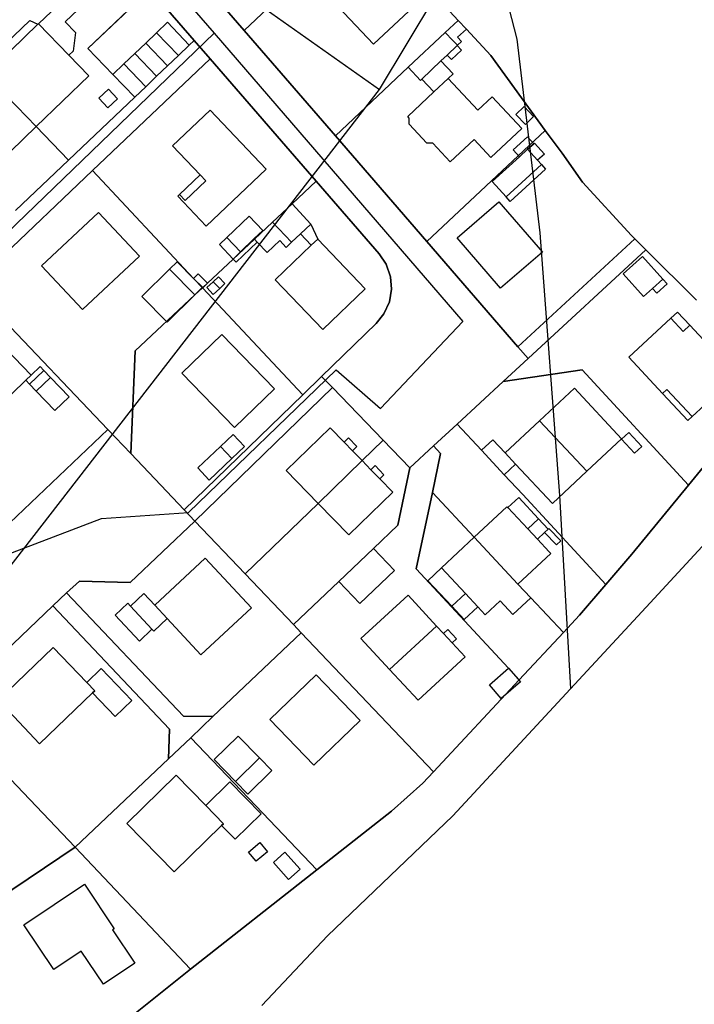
# Model space of a CAD drawing. Extents: x 577960 to 582939, y 6017202 to 6023066.
# Tile 55 of 217: x 578654 to 578766, y 6020582 to 6020746. Entities that reach past the tile are written whole.
import ezdxf

# ---------------------------------------------------------------- set-up
doc = ezdxf.new("R2010")
doc.units = 0
doc.header["$MEASUREMENT"] = 0
doc.linetypes.add('D', pattern=[0])
for name, color, linetype in [('LI__BAHNTR', 7, 'D'), ('LI__FLUR', 7, 'D'), ('LI__GEB', 7, 'Continuous'), ('LI__STRASSE', 7, 'Continuous')]:
    doc.layers.add(name, color=color, linetype=linetype)

msp = doc.modelspace()

# ---------------------------------------------------------------- linework, layer by layer
at = {"layer": 'LI__BAHNTR', "color": 250, "linetype": 'D', "true_color": 0x303030}
for p, q in [((578736.431, 6020742.458), (578729.703, 6020768.485)), ((578740.24, 6020710.27), (578736.431, 6020742.458)), ((578743.539, 6020666.557), (578740.24, 6020710.27)), ((578745.328, 6020634.426), (578743.539, 6020666.557))]:
    msp.add_line(p, q, dxfattribs=at)
at = {"layer": 'LI__FLUR', "color": 8, "linetype": 'D', "true_color": 0x808080}
for p, q in [((578712.05, 6020763.801), (578691.005, 6020743.909)), ((578691.005, 6020743.909), (578712.05, 6020763.801)), ((578691.005, 6020743.909), (578682.938, 6020753.226)), ((578682.938, 6020753.226), (578691.005, 6020743.909)), ((578675.321, 6020750.787), (578664.995, 6020740.94)), ((578664.995, 6020740.94), (578675.321, 6020750.787)), ((578682.708, 6020742.25), (578675.321, 6020750.787)), ((578675.321, 6020750.787), (578682.708, 6020742.25)), ((578726.626, 6020745.586), (578723.812, 6020748.579)), ((578723.812, 6020748.579), (578726.626, 6020745.586)), ((578676.44, 6020743.549), (578678.25, 6020745.279)), ((578678.25, 6020745.279), (578676.44, 6020743.549)), ((578678.25, 6020745.279), (578681.878, 6020741.46)), ((578681.878, 6020741.46), (578678.25, 6020745.279)), ((578724.443, 6020743.609), (578726.626, 6020745.586)), ((578726.626, 6020745.586), (578724.443, 6020743.609)), ((578726.626, 6020745.586), (578727.971, 6020744.158)), ((578727.971, 6020744.158), (578726.626, 6020745.586)), ((578674.621, 6020741.82), (578676.44, 6020743.549)), ((578676.44, 6020743.549), (578674.621, 6020741.82)), ((578680.059, 6020739.731), (578676.44, 6020743.549)), ((578676.44, 6020743.549), (578680.059, 6020739.731)), ((578691.005, 6020743.909), (578706.19, 6020726.366)), ((578706.19, 6020726.366), (578691.005, 6020743.909)), ((578718.285, 6020737.791), (578724.443, 6020743.609)), ((578724.443, 6020743.609), (578718.285, 6020737.791)), ((578727.971, 6020744.158), (578732.05, 6020739.77)), ((578732.05, 6020739.77), (578727.971, 6020744.158)), ((578672.812, 6020740.101), (578674.621, 6020741.82)), ((578674.621, 6020741.82), (578672.812, 6020740.101)), ((578674.621, 6020741.82), (578678.25, 6020738.011)), ((578678.25, 6020738.011), (578674.621, 6020741.82)), ((578681.878, 6020741.46), (578680.059, 6020739.731)), ((578680.059, 6020739.731), (578681.878, 6020741.46)), ((578681.878, 6020741.46), (578682.708, 6020742.25)), ((578682.708, 6020742.25), (578681.878, 6020741.46)), ((578685.337, 6020739.221), (578682.708, 6020742.25)), ((578682.708, 6020742.25), (578685.337, 6020739.221)), ((578664.995, 6020740.94), (578669.163, 6020736.622)), ((578669.163, 6020736.622), (578664.995, 6020740.94)), ((578671.003, 6020738.371), (578672.812, 6020740.101)), ((578672.812, 6020740.101), (578671.003, 6020738.371)), ((578676.441, 6020736.292), (578672.812, 6020740.101)), ((578672.812, 6020740.101), (578676.441, 6020736.292)), ((578680.059, 6020739.731), (578678.25, 6020738.011)), ((578678.25, 6020738.011), (578680.059, 6020739.731)), ((578732.05, 6020739.77), (578741.107, 6020727.305)), ((578741.107, 6020727.305), (578732.05, 6020739.77)), ((578665.775, 6020720.608), (578685.337, 6020739.221)), ((578685.337, 6020739.221), (578665.775, 6020720.608)), ((578669.163, 6020736.622), (578671.003, 6020738.371)), ((578671.003, 6020738.371), (578669.163, 6020736.622)), ((578671.003, 6020738.371), (578674.621, 6020734.563)), ((578674.621, 6020734.563), (578671.003, 6020738.371)), ((578685.337, 6020739.221), (578703.001, 6020718.829)), ((578703.001, 6020718.829), (578685.337, 6020739.221)), ((578669.163, 6020736.622), (578672.812, 6020732.843)), ((578672.812, 6020732.843), (578669.163, 6020736.622)), ((578678.25, 6020738.011), (578676.441, 6020736.292)), ((578676.441, 6020736.292), (578678.25, 6020738.011)), ((578706.19, 6020726.366), (578718.285, 6020737.791)), ((578718.285, 6020737.791), (578706.19, 6020726.366)), ((578656.388, 6020727.916), (578649.081, 6020735.463)), ((578649.081, 6020735.463), (578656.388, 6020727.916)), ((578676.441, 6020736.292), (578674.621, 6020734.563)), ((578674.621, 6020734.563), (578676.441, 6020736.292)), ((578674.621, 6020734.563), (578672.812, 6020732.843)), ((578672.812, 6020732.843), (578674.621, 6020734.563)), ((578672.812, 6020732.843), (578670.603, 6020730.734)), ((578670.603, 6020730.734), (578672.812, 6020732.843)), ((578670.603, 6020730.734), (578661.776, 6020722.338)), ((578661.776, 6020722.338), (578670.603, 6020730.734)), ((578661.776, 6020722.338), (578656.388, 6020727.916)), ((578656.388, 6020727.916), (578661.776, 6020722.338)), ((578721.375, 6020708.832), (578741.107, 6020727.305)), ((578741.107, 6020727.305), (578721.375, 6020708.832)), ((578741.107, 6020727.305), (578743.886, 6020723.496)), ((578743.886, 6020723.496), (578741.107, 6020727.305)), ((578721.375, 6020708.832), (578706.19, 6020726.366)), ((578706.19, 6020726.366), (578721.375, 6020708.832)), ((578743.886, 6020723.496), (578747.305, 6020718.678)), ((578747.305, 6020718.678), (578743.886, 6020723.496)), ((578652.97, 6020713.961), (578661.776, 6020722.338)), ((578661.776, 6020722.338), (578652.97, 6020713.961)), ((578665.775, 6020720.608), (578645.853, 6020701.666)), ((578645.853, 6020701.666), (578665.775, 6020720.608)), ((578682.589, 6020702.675), (578665.775, 6020720.608)), ((578665.775, 6020720.608), (578682.589, 6020702.675)), ((578698.973, 6020715.06), (578703.001, 6020718.829)), ((578703.001, 6020718.829), (578698.973, 6020715.06)), ((578703.001, 6020718.829), (578713.457, 6020706.753)), ((578713.457, 6020706.753), (578703.001, 6020718.829)), ((578747.305, 6020718.678), (578755.422, 6020709.812)), ((578755.422, 6020709.812), (578747.305, 6020718.678)), ((578695.744, 6020712.041), (578698.973, 6020715.06)), ((578698.973, 6020715.06), (578695.744, 6020712.041)), ((578692.705, 6020709.182), (578695.744, 6020712.041)), ((578695.744, 6020712.041), (578692.705, 6020709.182)), ((578689.187, 6020705.894), (578692.705, 6020709.182)), ((578692.705, 6020709.182), (578689.187, 6020705.894)), ((578736.539, 6020691.309), (578721.375, 6020708.832)), ((578721.375, 6020708.832), (578736.539, 6020691.309)), ((578755.982, 6020709.262), (578736.539, 6020691.309)), ((578736.539, 6020691.309), (578755.982, 6020709.262)), ((578755.422, 6020709.812), (578755.982, 6020709.262)), ((578755.982, 6020709.262), (578755.422, 6020709.812)), ((578757.811, 6020707.442), (578755.982, 6020709.262)), ((578755.982, 6020709.262), (578757.811, 6020707.442)), ((578738.239, 6020689.34), (578757.811, 6020707.442)), ((578757.811, 6020707.442), (578738.239, 6020689.34)), ((578757.811, 6020707.442), (578766.258, 6020699.046)), ((578766.258, 6020699.046), (578757.811, 6020707.442)), ((578684.069, 6020701.106), (578689.187, 6020705.894)), ((578689.187, 6020705.894), (578684.069, 6020701.106)), ((578713.457, 6020706.753), (578714.607, 6020705.014)), ((578714.607, 6020705.014), (578713.457, 6020706.753)), ((578714.607, 6020705.014), (578715.357, 6020702.935)), ((578715.357, 6020702.935), (578714.607, 6020705.014)), ((578684.069, 6020701.106), (578682.589, 6020702.675)), ((578682.589, 6020702.675), (578684.069, 6020701.106)), ((578715.357, 6020702.935), (578715.517, 6020700.855)), ((578715.517, 6020700.855), (578715.357, 6020702.935)), ((578682.809, 6020699.936), (578684.069, 6020701.106)), ((578684.069, 6020701.106), (578682.809, 6020699.936)), ((578700.753, 6020683.322), (578684.069, 6020701.106)), ((578684.069, 6020701.106), (578700.753, 6020683.322)), ((578715.517, 6020700.855), (578715.177, 6020698.786)), ((578715.177, 6020698.786), (578715.517, 6020700.855)), ((578672.883, 6020690.63), (578682.809, 6020699.936)), ((578682.809, 6020699.936), (578672.883, 6020690.63)), ((578715.177, 6020698.786), (578714.257, 6020696.787)), ((578714.257, 6020696.787), (578715.177, 6020698.786)), ((578649.022, 6020697.797), (578668.315, 6020677.515)), ((578668.315, 6020677.515), (578649.022, 6020697.797)), ((578714.257, 6020696.787), (578712.958, 6020695.158)), ((578712.958, 6020695.158), (578714.257, 6020696.787)), ((578712.958, 6020695.158), (578703.881, 6020686.361)), ((578703.881, 6020686.361), (578712.958, 6020695.158)), ((578672.123, 6020673.536), (578672.883, 6020690.63)), ((578672.883, 6020690.63), (578672.123, 6020673.536)), ((578738.239, 6020689.34), (578736.539, 6020691.309)), ((578736.539, 6020691.309), (578738.239, 6020689.34)), ((578734.08, 6020685.491), (578738.239, 6020689.34)), ((578738.239, 6020689.34), (578734.08, 6020685.491)), ((578747.215, 6020687.43), (578734.08, 6020685.491)), ((578734.08, 6020685.491), (578747.215, 6020687.43)), ((578764.909, 6020668.278), (578747.215, 6020687.43)), ((578747.215, 6020687.43), (578764.909, 6020668.278)), ((578703.881, 6020686.361), (578700.753, 6020683.322)), ((578700.753, 6020683.322), (578703.881, 6020686.361)), ((578703.881, 6020686.361), (578705.691, 6020684.492)), ((578705.691, 6020684.492), (578703.881, 6020686.361)), ((578682.82, 6020662.281), (578705.691, 6020684.492)), ((578705.691, 6020684.492), (578682.82, 6020662.281)), ((578705.691, 6020684.492), (578714.138, 6020675.765)), ((578714.138, 6020675.765), (578705.691, 6020684.492)), ((578734.08, 6020685.491), (578726.443, 6020678.434)), ((578726.443, 6020678.434), (578734.08, 6020685.491)), ((578681.01, 6020664.19), (578700.753, 6020683.322)), ((578700.753, 6020683.322), (578681.01, 6020664.19)), ((578668.315, 6020677.515), (578652.001, 6020662.001)), ((578652.001, 6020662.001), (578668.315, 6020677.515)), ((578668.315, 6020677.515), (578672.123, 6020673.536)), ((578672.123, 6020673.536), (578668.315, 6020677.515)), ((578726.443, 6020678.434), (578722.515, 6020674.795)), ((578722.515, 6020674.795), (578726.443, 6020678.434)), ((578730.482, 6020674.086), (578726.443, 6020678.434)), ((578726.443, 6020678.434), (578730.482, 6020674.086)), ((578714.138, 6020675.765), (578710.619, 6020672.346)), ((578710.619, 6020672.346), (578714.138, 6020675.765)), ((578714.138, 6020675.765), (578718.586, 6020671.167)), ((578718.586, 6020671.167), (578714.138, 6020675.765)), ((578718.586, 6020671.167), (578722.515, 6020674.795)), ((578722.515, 6020674.795), (578718.586, 6020671.167)), ((578722.515, 6020674.795), (578723.694, 6020673.516)), ((578723.694, 6020673.516), (578722.515, 6020674.795)), ((578672.123, 6020673.536), (578677.132, 6020668.268)), ((578677.132, 6020668.268), (578672.123, 6020673.536)), ((578723.694, 6020673.516), (578722.315, 6020667.038)), ((578722.315, 6020667.038), (578723.694, 6020673.516)), ((578734.271, 6020669.997), (578730.482, 6020674.086)), ((578730.482, 6020674.086), (578734.271, 6020669.997)), ((578769.707, 6020674.125), (578764.909, 6020668.278)), ((578764.909, 6020668.278), (578769.707, 6020674.125)), ((578710.619, 6020672.346), (578703.292, 6020665.239)), ((578703.292, 6020665.239), (578710.619, 6020672.346)), ((578716.557, 6020661.591), (578718.586, 6020671.167)), ((578718.586, 6020671.167), (578716.557, 6020661.591)), ((578737.339, 6020666.688), (578734.271, 6020669.997)), ((578734.271, 6020669.997), (578737.339, 6020666.688)), ((578677.132, 6020668.268), (578681.01, 6020664.19)), ((578681.01, 6020664.19), (578677.132, 6020668.268)), ((578755.473, 6020656.782), (578764.909, 6020668.278)), ((578764.909, 6020668.278), (578755.473, 6020656.782)), ((578722.315, 6020667.038), (578719.626, 6020654.363)), ((578719.626, 6020654.363), (578722.315, 6020667.038)), ((578722.315, 6020667.038), (578729.283, 6020659.591)), ((578729.283, 6020659.591), (578722.315, 6020667.038)), ((578751.185, 6020651.764), (578737.339, 6020666.688)), ((578737.339, 6020666.688), (578751.185, 6020651.764)), ((578703.292, 6020665.239), (578691.187, 6020653.494)), ((578691.187, 6020653.494), (578703.292, 6020665.239)), ((578682.82, 6020662.281), (578681.01, 6020664.19)), ((578681.01, 6020664.19), (578682.82, 6020662.281)), ((578682.82, 6020662.281), (578672.044, 6020652.055)), ((578672.044, 6020652.055), (578682.82, 6020662.281)), ((578691.187, 6020653.494), (578682.82, 6020662.281)), ((578682.82, 6020662.281), (578691.187, 6020653.494)), ((578712.519, 6020657.752), (578716.557, 6020661.591)), ((578716.557, 6020661.591), (578712.519, 6020657.752)), ((578729.283, 6020659.591), (578736.56, 6020651.814)), ((578736.56, 6020651.814), (578729.283, 6020659.591)), ((578767.199, 6020658.042), (578758.552, 6020648.705)), ((578706.741, 6020652.254), (578712.519, 6020657.752)), ((578712.519, 6020657.752), (578706.741, 6020652.254)), ((578751.185, 6020651.764), (578755.473, 6020656.782)), ((578755.473, 6020656.782), (578751.185, 6020651.764)), ((578699.204, 6020645.077), (578691.187, 6020653.494)), ((578691.187, 6020653.494), (578699.204, 6020645.077)), ((578719.626, 6020654.363), (578734.981, 6020637.82)), ((578734.981, 6020637.82), (578719.626, 6020654.363)), ((578663.597, 6020652.305), (578661.468, 6020650.375)), ((578661.468, 6020650.375), (578663.597, 6020652.305)), ((578672.044, 6020652.055), (578663.597, 6020652.305)), ((578663.597, 6020652.305), (578672.044, 6020652.055)), ((578699.204, 6020645.077), (578706.741, 6020652.254)), ((578706.741, 6020652.254), (578699.204, 6020645.077)), ((578736.56, 6020651.814), (578738.689, 6020649.535)), ((578738.689, 6020649.535), (578736.56, 6020651.814)), ((578746.796, 6020646.636), (578751.185, 6020651.764)), ((578751.185, 6020651.764), (578746.796, 6020646.636)), ((578659.159, 6020648.166), (578661.468, 6020650.375)), ((578661.468, 6020650.375), (578659.159, 6020648.166)), ((578661.468, 6020650.375), (578680.931, 6020629.853)), ((578680.931, 6020629.853), (578661.468, 6020650.375)), ((578641.066, 6020630.903), (578659.159, 6020648.166)), ((578659.159, 6020648.166), (578641.066, 6020630.903)), ((578659.159, 6020648.166), (578678.572, 6020627.684)), ((578678.572, 6020627.684), (578659.159, 6020648.166)), ((578758.552, 6020648.705), (578725.705, 6020613.239)), ((578738.689, 6020649.535), (578744.107, 6020643.747)), ((578744.107, 6020643.747), (578738.689, 6020649.535)), ((578744.107, 6020643.747), (578746.796, 6020646.636)), ((578746.796, 6020646.636), (578744.107, 6020643.747)), ((578700.504, 6020643.698), (578699.204, 6020645.077)), ((578699.204, 6020645.077), (578700.504, 6020643.698)), ((578700.504, 6020643.698), (578685.809, 6020629.773)), ((578685.809, 6020629.773), (578700.504, 6020643.698)), ((578722.496, 6020620.596), (578700.504, 6020643.698)), ((578700.504, 6020643.698), (578722.496, 6020620.596)), ((578744.107, 6020643.747), (578736.77, 6020635.89)), ((578736.77, 6020635.89), (578744.107, 6020643.747)), ((578734.981, 6020637.82), (578736.77, 6020635.89)), ((578736.77, 6020635.89), (578734.981, 6020637.82)), ((578736.77, 6020635.89), (578722.496, 6020620.596)), ((578722.496, 6020620.596), (578736.77, 6020635.89)), ((578641.066, 6020630.903), (578662.878, 6020608.022)), ((578662.878, 6020608.022), (578641.066, 6020630.903)), ((578680.931, 6020629.853), (578685.809, 6020629.773)), ((578685.809, 6020629.773), (578680.931, 6020629.853)), ((578685.809, 6020629.773), (578682.141, 6020626.254)), ((578682.141, 6020626.254), (578685.809, 6020629.773)), ((578678.572, 6020627.684), (578678.412, 6020622.756)), ((578678.412, 6020622.756), (578678.572, 6020627.684)), ((578682.141, 6020626.254), (578678.412, 6020622.756)), ((578678.412, 6020622.756), (578682.141, 6020626.254)), ((578682.141, 6020626.254), (578694.097, 6020613.689)), ((578694.097, 6020613.689), (578682.141, 6020626.254)), ((578678.412, 6020622.756), (578662.878, 6020608.022)), ((578662.878, 6020608.022), (578678.412, 6020622.756)), ((578720.727, 6020618.707), (578722.496, 6020620.596)), ((578722.496, 6020620.596), (578720.727, 6020618.707)), ((578715.529, 6020614.029), (578720.727, 6020618.707)), ((578720.727, 6020618.707), (578715.529, 6020614.029)), ((578694.097, 6020613.689), (578703.083, 6020604.253)), ((578703.083, 6020604.253), (578694.097, 6020613.689)), ((578703.083, 6020604.253), (578715.529, 6020614.029)), ((578715.529, 6020614.029), (578703.083, 6020604.253)), ((578725.705, 6020613.239), (578704.87, 6020593.281)), ((578662.878, 6020608.022), (578642.956, 6020594.607)), ((578642.956, 6020594.607), (578662.878, 6020608.022)), ((578662.878, 6020608.022), (578682.092, 6020587.749)), ((578682.092, 6020587.749), (578662.878, 6020608.022)), ((578682.092, 6020587.749), (578703.083, 6020604.253)), ((578703.083, 6020604.253), (578682.092, 6020587.749)), ((578704.87, 6020593.281), (578693.947, 6020581.689)), ((578682.092, 6020587.749), (578672.939, 6020580.407)), ((578672.939, 6020580.407), (578682.092, 6020587.749))]:
    msp.add_line(p, q, dxfattribs=at)
at = {"layer": 'LI__GEB', "color": 5, "linetype": 'D', "true_color": 0x0000ff}
for p, q in [((578668.863, 6020752.696), (578661.236, 6020745.339)), ((578712.537, 6020741.62), (578705.67, 6020748.907)), ((578656.788, 6020745.039), (578658.947, 6020747.078)), ((578718.395, 6020747.147), (578712.537, 6020741.62)), ((578649.101, 6020737.592), (578656.698, 6020744.949)), ((578656.698, 6020744.949), (578656.788, 6020745.039)), ((578656.788, 6020745.039), (578661.846, 6020739.791)), ((578661.846, 6020739.791), (578656.788, 6020745.039)), ((578661.236, 6020745.339), (578662.915, 6020743.569)), ((578662.915, 6020743.569), (578662.566, 6020740.481)), ((578718.285, 6020737.791), (578724.443, 6020743.609)), ((578724.443, 6020743.609), (578725.742, 6020742.229)), ((578726.432, 6020741.4), (578724.763, 6020739.81)), ((578725.742, 6020742.229), (578726.482, 6020741.45)), ((578726.482, 6020741.45), (578726.432, 6020741.4)), ((578662.566, 6020740.481), (578661.846, 6020739.791)), ((578661.846, 6020739.791), (578665.145, 6020736.392)), ((578724.763, 6020739.81), (578723.743, 6020738.851)), ((578723.743, 6020738.851), (578720.554, 6020735.842)), ((578720.554, 6020735.842), (578723.743, 6020738.851)), ((578723.743, 6020738.851), (578725.772, 6020736.691)), ((578720.324, 6020735.622), (578718.285, 6020737.791)), ((578725.772, 6020736.691), (578724.943, 6020735.912)), ((578649.081, 6020735.463), (578656.388, 6020727.916)), ((578656.388, 6020727.916), (578649.081, 6020735.463)), ((578665.145, 6020736.392), (578656.388, 6020727.916)), ((578720.554, 6020735.842), (578720.324, 6020735.622)), ((578722.584, 6020733.693), (578720.554, 6020735.842)), ((578722.584, 6020733.693), (578724.943, 6020735.912)), ((578724.943, 6020735.912), (578722.584, 6020733.693)), ((578724.943, 6020735.912), (578729.871, 6020730.644)), ((578666.844, 6020732.644), (578668.434, 6020734.133)), ((578668.434, 6020734.133), (578669.933, 6020732.534)), ((578718.235, 6020729.604), (578722.584, 6020733.693)), ((578668.344, 6020731.044), (578666.844, 6020732.644)), ((578669.933, 6020732.534), (578668.344, 6020731.044)), ((578729.871, 6020730.644), (578732.27, 6020732.893)), ((578732.27, 6020732.893), (578737.218, 6020727.615)), ((578679.08, 6020724.707), (578685.347, 6020730.664)), ((578685.347, 6020730.664), (578694.684, 6020720.848)), ((578736.199, 6020729.914), (578737.578, 6020731.243)), ((578737.788, 6020728.275), (578736.199, 6020729.914)), ((578737.578, 6020731.243), (578739.167, 6020729.614)), ((578718.475, 6020729.354), (578718.235, 6020729.604)), ((578718.465, 6020728.305), (578718.475, 6020729.354)), ((578721.374, 6020725.186), (578718.465, 6020728.305)), ((578739.167, 6020729.614), (578737.788, 6020728.275)), ((578656.388, 6020727.916), (578647.652, 6020719.469)), ((578737.218, 6020727.615), (578732.06, 6020722.777)), ((578722.414, 6020725.156), (578721.374, 6020725.186)), ((578725.303, 6020722.067), (578722.414, 6020725.156)), ((578729.261, 6020725.766), (578725.303, 6020722.067)), ((578732.06, 6020722.777), (578729.261, 6020725.766)), ((578735.759, 6020724.046), (578738.138, 6020726.225)), ((578738.138, 6020726.225), (578739.178, 6020725.086)), ((578738.158, 6020724.156), (578739.178, 6020725.086)), ((578739.178, 6020725.086), (578738.158, 6020724.156)), ((578739.178, 6020725.086), (578739.298, 6020725.196)), ((578739.298, 6020725.196), (578740.967, 6020723.356)), ((578683.668, 6020719.878), (578679.08, 6020724.707)), ((578736.798, 6020722.917), (578735.759, 6020724.046)), ((578736.798, 6020722.917), (578738.158, 6020724.156)), ((578738.158, 6020724.156), (578736.798, 6020722.917)), ((578738.158, 6020724.156), (578739.827, 6020722.327)), ((578739.827, 6020722.327), (578738.158, 6020724.156)), ((578740.967, 6020723.356), (578739.827, 6020722.327)), ((578732.26, 6020718.788), (578736.798, 6020722.917)), ((578739.827, 6020722.327), (578740.487, 6020721.597)), ((578694.684, 6020720.848), (578684.708, 6020711.352)), ((578740.487, 6020721.597), (578734.589, 6020716.229)), ((578681.209, 6020715.64), (578684.608, 6020718.899)), ((578684.608, 6020718.899), (578683.668, 6020719.878)), ((578734.589, 6020716.229), (578732.26, 6020718.788)), ((578679.96, 6020716.33), (578680.27, 6020716.62)), ((578684.708, 6020711.352), (578679.96, 6020716.33)), ((578680.27, 6020716.62), (578681.209, 6020715.64)), ((578726.423, 6020709.402), (578733.38, 6020715.42)), ((578733.38, 6020715.42), (578740.627, 6020707.043)), ((578657.288, 6020704.754), (578666.765, 6020713.631)), ((578666.765, 6020713.631), (578673.572, 6020706.354)), ((578692.705, 6020709.182), (578695.744, 6020712.041)), ((578695.744, 6020712.041), (578698.903, 6020708.673)), ((578686.887, 6020708.313), (578688.097, 6020709.472)), ((578688.097, 6020709.472), (578690.396, 6020707.063)), ((578693.145, 6020708.713), (578692.705, 6020709.182)), ((578694.804, 6020706.973), (578693.145, 6020708.713)), ((578696.914, 6020708.972), (578694.804, 6020706.973)), ((578697.993, 6020707.823), (578696.914, 6020708.972)), ((578698.903, 6020708.673), (578697.993, 6020707.823)), ((578702.172, 6020708.183), (578703.241, 6020709.202)), ((578703.241, 6020709.202), (578711.158, 6020700.935)), ((578733.67, 6020701.025), (578726.423, 6020709.402)), ((578689.187, 6020705.894), (578686.887, 6020708.313)), ((578690.396, 6020707.063), (578689.187, 6020705.894)), ((578696.184, 6020702.455), (578702.172, 6020708.183)), ((578740.627, 6020707.043), (578733.67, 6020701.025)), ((578673.572, 6020706.354), (578664.096, 6020697.477)), ((578678.59, 6020704.194), (578679.85, 6020705.434)), ((578679.85, 6020705.434), (578682.589, 6020702.675)), ((578664.096, 6020697.477), (578657.288, 6020704.754)), ((578682.809, 6020699.936), (578678.59, 6020704.194)), ((578682.589, 6020702.675), (578684.069, 6020701.186)), ((578684.808, 6020701.136), (578685.868, 6020702.125)), ((578685.868, 6020702.125), (578686.927, 6020700.996)), ((578704.101, 6020694.178), (578696.184, 6020702.455)), ((578684.069, 6020701.186), (578682.809, 6020699.936)), ((578685.858, 6020700.006), (578684.808, 6020701.136)), ((578686.927, 6020700.996), (578685.858, 6020700.006)), ((578711.158, 6020700.935), (578704.101, 6020694.178)), ((578755.012, 6020689.549), (578762.01, 6020696.037)), ((578762.01, 6020696.037), (578764.049, 6020693.848)), ((578764.049, 6020693.848), (578765.149, 6020694.867)), ((578765.149, 6020694.867), (578772.896, 6020686.53)), ((578648.722, 6020693.639), (578655.549, 6020686.561)), ((578680.62, 6020686.901), (578687.307, 6020693.349)), ((578687.307, 6020693.349), (578696.054, 6020684.282)), ((578760.601, 6020683.522), (578755.012, 6020689.549)), ((578655.309, 6020685.072), (578657.699, 6020687.351)), ((578657.699, 6020687.351), (578658.798, 6020686.192)), ((578654.68, 6020685.722), (578648.452, 6020679.724)), ((578655.549, 6020686.561), (578654.68, 6020685.722)), ((578658.798, 6020686.192), (578656.409, 6020683.922)), ((578689.367, 6020677.835), (578680.62, 6020686.901)), ((578772.896, 6020686.53), (578765.529, 6020679.683)), ((578656.409, 6020683.922), (578655.309, 6020685.072)), ((578696.054, 6020684.282), (578689.367, 6020677.835)), ((578740.158, 6020678.994), (578745.936, 6020684.392)), ((578745.936, 6020684.392), (578753.803, 6020675.965)), ((578761.34, 6020684.211), (578760.601, 6020683.522)), ((578765.529, 6020679.683), (578761.34, 6020684.211)), ((578698.004, 6020670.697), (578705.331, 6020677.804)), ((578705.331, 6020677.804), (578707.62, 6020675.445)), ((578734.42, 6020673.626), (578740.158, 6020678.994)), ((578748.025, 6020670.577), (578740.158, 6020678.994)), ((578740.158, 6020678.994), (578748.025, 6020670.577)), ((578687.048, 6020674.686), (578689.187, 6020676.715)), ((578689.187, 6020676.715), (578691.086, 6020674.716)), ((578730.482, 6020674.086), (578732.361, 6020675.835)), ((578732.361, 6020675.835), (578734.42, 6020673.626)), ((578753.803, 6020675.965), (578748.025, 6020670.577)), ((578753.803, 6020675.925), (578754.983, 6020677.024)), ((578755.962, 6020673.606), (578753.803, 6020675.925)), ((578754.983, 6020677.024), (578757.142, 6020674.705)), ((578688.947, 6020672.686), (578687.048, 6020674.686)), ((578691.086, 6020674.716), (578688.947, 6020672.686)), ((578707.62, 6020675.445), (578709.02, 6020674.006)), ((578757.142, 6020674.705), (578755.962, 6020673.606)), ((578709.02, 6020674.006), (578710.619, 6020672.346)), ((578734.271, 6020669.997), (578730.482, 6020674.086)), ((578734.42, 6020673.626), (578736.16, 6020671.757)), ((578736.16, 6020671.757), (578734.42, 6020673.626)), ((578703.292, 6020665.239), (578710.619, 6020672.346)), ((578710.619, 6020672.346), (578703.292, 6020665.239)), ((578710.619, 6020672.346), (578712.089, 6020670.827)), ((578736.16, 6020671.757), (578734.271, 6020669.997)), ((578742.278, 6020665.209), (578736.16, 6020671.757)), ((578703.292, 6020665.239), (578698.004, 6020670.697)), ((578712.089, 6020670.827), (578713.548, 6020669.328)), ((578713.548, 6020669.328), (578715.717, 6020667.088)), ((578748.025, 6020670.577), (578742.278, 6020665.209)), ((578715.717, 6020667.088), (578708.4, 6020659.981)), ((578708.4, 6020659.981), (578703.292, 6020665.239)), ((578729.283, 6020659.591), (578734.73, 6020664.689)), ((578734.73, 6020664.689), (578734.86, 6020664.539)), ((578734.86, 6020664.539), (578738.189, 6020660.981)), ((578738.189, 6020660.981), (578739.999, 6020662.68)), ((578739.999, 6020662.68), (578741.598, 6020660.971)), ((578723.835, 6020654.493), (578729.283, 6020659.591)), ((578729.283, 6020659.591), (578736.56, 6020651.814)), ((578736.56, 6020651.814), (578729.283, 6020659.591)), ((578739.789, 6020659.271), (578738.189, 6020660.981)), ((578738.189, 6020660.981), (578739.789, 6020659.271)), ((578740.988, 6020660.391), (578739.789, 6020659.271)), ((578741.598, 6020660.971), (578740.988, 6020660.391)), ((578739.789, 6020659.271), (578741.738, 6020657.192)), ((578706.741, 6020652.254), (578712.519, 6020657.752)), ((578712.519, 6020657.752), (578716.018, 6020654.084)), ((578741.998, 6020656.912), (578736.56, 6020651.814)), ((578741.738, 6020657.192), (578741.998, 6020656.912)), ((578676.113, 6020648.286), (578684.539, 6020656.143)), ((578684.539, 6020656.143), (578692.237, 6020647.876)), ((578716.018, 6020654.084), (578710.24, 6020648.586)), ((578727.803, 6020650.255), (578723.835, 6020654.493)), ((578710.24, 6020648.586), (578706.741, 6020652.254)), ((578736.56, 6020651.814), (578738.689, 6020649.535)), ((578672.084, 6020648.146), (578674.313, 6020650.225)), ((578674.313, 6020650.225), (578676.113, 6020648.286)), ((578710.44, 6020642.768), (578718.277, 6020649.975)), ((578718.277, 6020649.975), (578723.015, 6020644.827)), ((578725.534, 6020648.136), (578727.803, 6020650.255)), ((578727.803, 6020650.255), (578729.873, 6020648.036)), ((578729.873, 6020648.036), (578727.803, 6020650.255)), ((578669.555, 6020646.637), (578671.664, 6020648.606)), ((578671.664, 6020648.606), (578672.084, 6020648.146)), ((578672.084, 6020648.146), (578675.663, 6020644.288)), ((578675.663, 6020644.288), (578672.084, 6020648.146)), ((578678.182, 6020646.057), (578676.113, 6020648.286)), ((578676.113, 6020648.286), (578678.182, 6020646.057)), ((578727.604, 6020645.917), (578725.534, 6020648.136)), ((578729.873, 6020648.036), (578727.604, 6020645.917)), ((578731.112, 6020646.706), (578729.873, 6020648.036)), ((578733.591, 6020649.025), (578731.112, 6020646.706)), ((578735.721, 6020646.756), (578733.591, 6020649.025)), ((578738.689, 6020649.535), (578735.721, 6020646.756)), ((578673.574, 6020642.338), (578669.555, 6020646.637)), ((578692.237, 6020647.876), (578683.81, 6020640.019)), ((578678.182, 6020646.057), (578675.953, 6020643.978)), ((578683.81, 6020640.019), (578678.182, 6020646.057)), ((578715.188, 6020637.61), (578723.015, 6020644.827)), ((578723.015, 6020644.827), (578715.188, 6020637.61)), ((578723.015, 6020644.827), (578724.175, 6020643.568)), ((578675.663, 6020644.288), (578673.574, 6020642.338)), ((578675.953, 6020643.978), (578675.663, 6020644.288)), ((578724.175, 6020643.568), (578725.604, 6020642.018)), ((578715.188, 6020637.61), (578710.44, 6020642.768)), ((578725.604, 6020642.018), (578727.754, 6020639.689)), ((578650.052, 6020632.472), (578659.229, 6020641.259)), ((578659.229, 6020641.259), (578664.807, 6020635.431)), ((578727.754, 6020639.689), (578719.927, 6020632.472)), ((578664.807, 6020635.431), (578667.236, 6020637.75)), ((578667.236, 6020637.75), (578672.304, 6020632.422)), ((578695.266, 6020629.263), (578702.993, 6020636.71)), ((578702.993, 6020636.71), (578710.29, 6020629.133)), ((578719.927, 6020632.472), (578715.188, 6020637.61)), ((578666.136, 6020634.042), (578664.807, 6020635.431)), ((578664.807, 6020635.431), (578666.136, 6020634.042)), ((578665.777, 6020633.692), (578656.96, 6020625.255)), ((578665.777, 6020633.692), (578666.136, 6020634.042)), ((578666.136, 6020634.042), (578665.777, 6020633.692)), ((578669.515, 6020629.763), (578665.777, 6020633.692)), ((578656.96, 6020625.255), (578650.052, 6020632.472)), ((578672.304, 6020632.422), (578669.515, 6020629.763)), ((578702.573, 6020621.696), (578695.266, 6020629.263)), ((578710.29, 6020629.133), (578702.573, 6020621.696)), ((578689.558, 6020618.967), (578693.577, 6020622.886)), ((578693.577, 6020622.886), (578695.626, 6020620.796)), ((578695.626, 6020620.796), (578691.607, 6020616.868)), ((578671.505, 6020611.99), (578679.682, 6020619.997)), ((578679.682, 6020619.997), (578684.6, 6020614.969)), ((578684.6, 6020614.969), (578688.618, 6020618.887)), ((578688.618, 6020618.887), (578693.827, 6020613.559)), ((578691.607, 6020616.868), (578689.558, 6020618.967)), ((578684.6, 6020614.969), (578687.559, 6020611.94)), ((578687.559, 6020611.94), (578684.6, 6020614.969)), ((578693.827, 6020613.559), (578689.518, 6020609.341)), ((578679.382, 6020603.943), (578671.505, 6020611.99)), ((578687.559, 6020611.94), (578687.259, 6020611.65)), ((578687.259, 6020611.65), (578687.559, 6020611.94)), ((578687.259, 6020611.65), (578679.382, 6020603.943)), ((578689.518, 6020609.341), (578687.259, 6020611.65)), ((578691.738, 6020607.202), (578693.607, 6020608.791)), ((578693.607, 6020608.791), (578694.886, 6020607.282)), ((578693.027, 6020605.692), (578691.738, 6020607.202)), ((578694.886, 6020607.282), (578693.027, 6020605.692)), ((578695.876, 6020605.472), (578697.775, 6020607.182)), ((578697.775, 6020607.182), (578700.304, 6020604.373)), ((578698.405, 6020602.663), (578695.876, 6020605.472)), ((578700.304, 6020604.373), (578698.405, 6020602.663)), ((578654.344, 6020595.103), (578664.415, 6020601.865)), ((578664.415, 6020601.865), (578669.385, 6020594.461)), ((578659.318, 6020587.695), (578654.344, 6020595.103)), ((578669.385, 6020594.461), (578669.094, 6020594.265)), ((578669.094, 6020594.265), (578672.802, 6020588.742)), ((578663.877, 6020590.755), (578659.318, 6020587.695)), ((578667.582, 6020585.237), (578663.877, 6020590.755)), ((578672.802, 6020588.742), (578667.582, 6020585.237))]:
    msp.add_line(p, q, dxfattribs=at)
at = {"layer": 'LI__GEB', "color": 5, "linetype": 'D', "true_color": 0x0100ff}
for p, q in [((578648.451, 6020739.011), (578655.348, 6020745.599)), ((578656.698, 6020744.949), (578649.101, 6020737.592)), ((578655.348, 6020745.599), (578656.698, 6020744.949)), ((578724.443, 6020743.609), (578726.626, 6020745.586)), ((578726.626, 6020745.586), (578727.971, 6020744.158)), ((578725.742, 6020742.229), (578724.443, 6020743.609)), ((578727.971, 6020744.158), (578726.492, 6020742.779)), ((578724.763, 6020739.81), (578726.432, 6020741.4)), ((578726.482, 6020741.45), (578725.742, 6020742.229)), ((578726.432, 6020741.4), (578727.142, 6020740.66)), ((578727.152, 6020742.079), (578726.482, 6020741.45)), ((578726.492, 6020742.779), (578727.152, 6020742.079)), ((578725.472, 6020739.07), (578724.763, 6020739.81)), ((578727.142, 6020740.66), (578725.472, 6020739.07)), ((578734.589, 6020716.229), (578740.487, 6020721.597)), ((578741.157, 6020720.847), (578735.259, 6020715.49)), ((578740.487, 6020721.597), (578741.157, 6020720.847)), ((578680.27, 6020716.62), (578683.668, 6020719.878)), ((578684.608, 6020718.899), (578681.209, 6020715.64)), ((578683.668, 6020719.878), (578684.608, 6020718.899)), ((578681.209, 6020715.64), (578680.27, 6020716.62)), ((578735.259, 6020715.49), (578734.589, 6020716.229)), ((578695.744, 6020712.041), (578698.973, 6020715.06)), ((578698.973, 6020715.06), (578702.112, 6020711.711)), ((578688.097, 6020709.472), (578691.835, 6020713.051)), ((578691.835, 6020713.051), (578694.125, 6020710.662)), ((578698.903, 6020708.673), (578695.744, 6020712.041)), ((578694.125, 6020710.662), (578692.635, 6020709.232)), ((578700.372, 6020710.072), (578702.112, 6020711.711)), ((578702.112, 6020711.711), (578700.372, 6020710.072)), ((578702.112, 6020711.711), (578703.241, 6020709.202)), ((578690.396, 6020707.063), (578688.097, 6020709.472)), ((578693.145, 6020708.713), (578689.666, 6020705.394)), ((578692.635, 6020709.232), (578690.396, 6020707.063)), ((578690.396, 6020707.063), (578692.635, 6020709.232)), ((578692.635, 6020709.232), (578692.705, 6020709.182)), ((578692.705, 6020709.182), (578693.145, 6020708.713)), ((578700.372, 6020710.072), (578698.903, 6020708.673)), ((578702.172, 6020708.183), (578700.372, 6020710.072)), ((578703.241, 6020709.202), (578702.172, 6020708.183)), ((578689.187, 6020705.894), (578690.396, 6020707.063)), ((578689.666, 6020705.394), (578689.187, 6020705.894)), ((578754.043, 6020703.434), (578757.251, 6020706.333)), ((578757.251, 6020706.333), (578760.67, 6020702.544)), ((578674.002, 6020699.636), (578678.59, 6020704.194)), ((578678.59, 6020704.194), (578682.809, 6020699.936)), ((578682.589, 6020702.675), (578683.369, 6020703.445)), ((578684.069, 6020701.186), (578682.589, 6020702.675)), ((578683.369, 6020703.445), (578684.908, 6020701.855)), ((578685.868, 6020702.125), (578686.737, 6020702.945)), ((578686.927, 6020700.996), (578685.868, 6020702.125)), ((578686.737, 6020702.945), (578687.797, 6020701.805)), ((578757.461, 6020699.655), (578754.043, 6020703.434)), ((578760.67, 6020702.544), (578758.941, 6020700.985)), ((578758.941, 6020700.985), (578760.67, 6020702.544)), ((578760.67, 6020702.544), (578761.4, 6020701.745)), ((578684.128, 6020701.116), (578684.069, 6020701.186)), ((578684.908, 6020701.855), (578684.128, 6020701.116)), ((578687.797, 6020701.805), (578686.927, 6020700.996)), ((578758.941, 6020700.985), (578757.461, 6020699.655)), ((578759.661, 6020700.185), (578758.941, 6020700.985)), ((578761.4, 6020701.745), (578759.661, 6020700.185)), ((578678.211, 6020695.388), (578674.002, 6020699.636)), ((578682.809, 6020699.936), (578678.211, 6020695.388)), ((578762.01, 6020696.037), (578763.109, 6020697.056)), ((578764.049, 6020693.848), (578762.01, 6020696.037)), ((578763.109, 6020697.056), (578765.149, 6020694.867)), ((578765.149, 6020694.867), (578764.049, 6020693.848)), ((578657.699, 6020687.351), (578655.309, 6020685.072)), ((578655.549, 6020686.561), (578657.059, 6020688.011)), ((578657.059, 6020688.011), (578657.699, 6020687.351)), ((578654.68, 6020685.722), (578655.549, 6020686.561)), ((578655.309, 6020685.072), (578654.68, 6020685.722)), ((578656.409, 6020683.922), (578658.798, 6020686.192)), ((578658.798, 6020686.192), (578661.877, 6020682.963)), ((578760.601, 6020683.522), (578761.34, 6020684.211)), ((578761.34, 6020684.211), (578765.529, 6020679.683)), ((578659.498, 6020680.694), (578656.409, 6020683.922)), ((578661.877, 6020682.963), (578659.498, 6020680.694)), ((578764.789, 6020679.003), (578760.601, 6020683.522)), ((578765.529, 6020679.683), (578764.789, 6020679.003)), ((578707.62, 6020675.445), (578708.34, 6020676.135)), ((578708.34, 6020676.135), (578709.73, 6020674.696)), ((578683.289, 6020671.127), (578687.048, 6020674.686)), ((578687.048, 6020674.686), (578688.947, 6020672.686)), ((578709.02, 6020674.006), (578707.62, 6020675.445)), ((578709.73, 6020674.696), (578709.02, 6020674.006)), ((578688.947, 6020672.686), (578685.179, 6020669.118)), ((578685.179, 6020669.118), (578683.289, 6020671.127)), ((578712.089, 6020670.827), (578712.798, 6020671.517)), ((578712.798, 6020671.517), (578714.258, 6020670.007)), ((578713.548, 6020669.328), (578712.089, 6020670.827)), ((578714.258, 6020670.007), (578713.548, 6020669.328)), ((578734.86, 6020664.539), (578736.68, 6020666.239)), ((578736.68, 6020666.239), (578739.999, 6020662.68)), ((578738.189, 6020660.981), (578734.86, 6020664.539)), ((578739.999, 6020662.68), (578738.189, 6020660.981)), ((578741.598, 6020660.971), (578741.708, 6020661.071)), ((578741.708, 6020661.071), (578743.667, 6020659.001)), ((578740.988, 6020660.391), (578741.598, 6020660.971)), ((578742.948, 6020658.322), (578740.988, 6020660.391)), ((578743.667, 6020659.001), (578742.948, 6020658.322)), ((578721.576, 6020652.374), (578723.835, 6020654.493)), ((578723.835, 6020654.493), (578727.803, 6020650.255)), ((578725.534, 6020648.136), (578721.576, 6020652.374)), ((578727.803, 6020650.255), (578725.534, 6020648.136)), ((578724.175, 6020643.568), (578724.895, 6020644.227)), ((578725.604, 6020642.018), (578724.175, 6020643.568)), ((578724.895, 6020644.227), (578726.324, 6020642.678)), ((578726.324, 6020642.678), (578725.604, 6020642.018)), ((578731.802, 6020635.031), (578734.981, 6020637.82)), ((578734.981, 6020637.82), (578736.96, 6020635.561)), ((578733.772, 6020632.782), (578731.802, 6020635.031)), ((578736.96, 6020635.561), (578733.772, 6020632.782)), ((578686.009, 6020622.596), (578690.028, 6020626.524)), ((578690.028, 6020626.524), (578693.577, 6020622.886)), ((578689.558, 6020618.967), (578686.009, 6020622.596)), ((578693.577, 6020622.886), (578689.558, 6020618.967))]:
    msp.add_line(p, q, dxfattribs=at)
at = {"layer": 'LI__STRASSE', "color": 251, "linetype": 'D', "true_color": 0x656464}
for p, q in [((578658.487, 6020775.367), (578685.997, 6020743.468)), ((578640.979, 6020700.069), (578685.997, 6020743.468)), ((578685.997, 6020743.468), (578727.363, 6020695.496)), ((578727.363, 6020695.496), (578713.669, 6020681.002)), ((578681.751, 6020663.729), (578706.331, 6020687.48)), ((578706.331, 6020687.48), (578713.669, 6020681.002)), ((578651.292, 6020656.612), (578667.286, 6020662.709)), ((578667.286, 6020662.709), (578681.751, 6020663.729))]:
    msp.add_line(p, q, dxfattribs=at)
at = {"layer": 'LI__STRASSE', "color": 251, "linetype": 'D', "true_color": 0x646464}
for p, q in [((578674.619, 6020761.594), (578713.539, 6020734.092)), ((578713.539, 6020734.092), (578724.534, 6020752.434)), ((578704.651, 6020722.622), (578713.539, 6020734.092)), ((578623.274, 6020617.61), (578704.651, 6020722.622))]:
    msp.add_line(p, q, dxfattribs=at)

doc.saveas('drawing.dxf')
